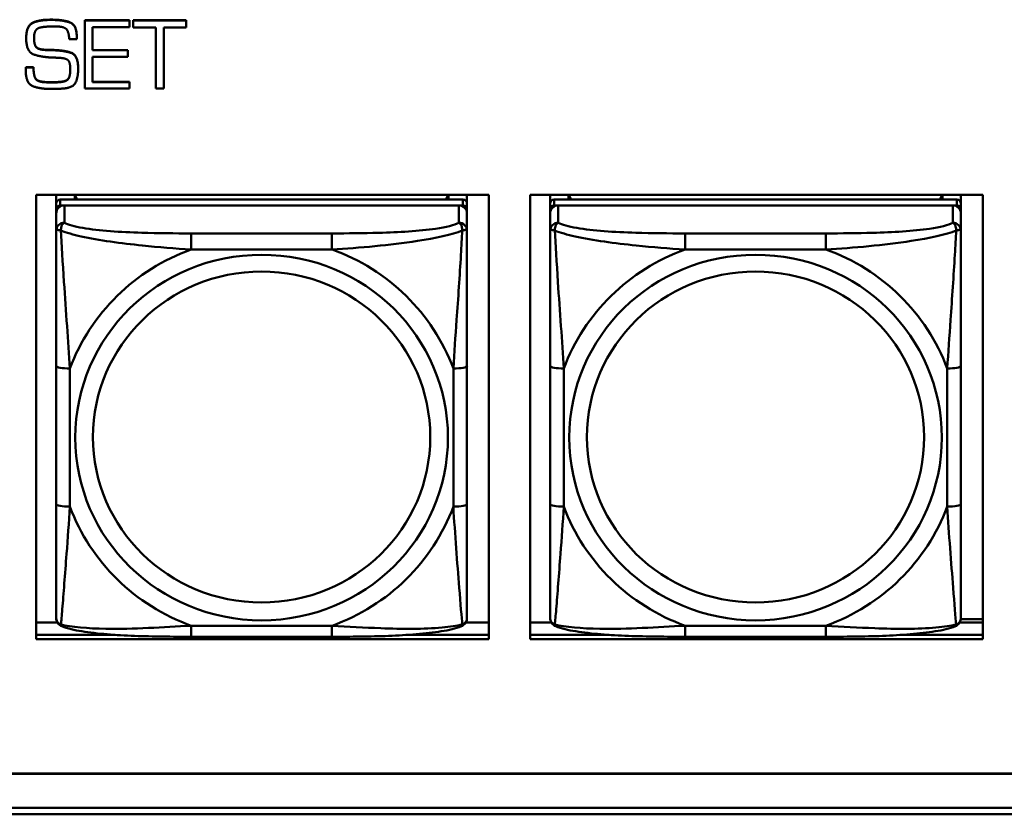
# Model space of a CAD drawing. Header units: inches. Extents: x 0.8 to 72.9, y -7.8 to 49.3.
# Tile 65 of 256: x 44.6 to 46, y 5.4 to 6.5. Entities that reach past the tile are written whole.
import ezdxf

# ---------------------------------------------------------------- set-up
doc = ezdxf.new("R2010")
doc.units = ezdxf.units.IN
doc.header["$MEASUREMENT"] = 0
doc.layers.add('Visible Edges(ROSSANSI)', color=7, linetype='Continuous', lineweight=50)
doc.layers.add('Visible Tangent Edges(ROSSANSI)', color=7, linetype='Continuous', lineweight=50)

msp = doc.modelspace()

# ---------------------------------------------------------------- linework, layer by layer
at = {"layer": 'Visible Edges(ROSSANSI)'}
for p, q in [((44.6018, 6.5491), (44.6044, 6.5491)), ((44.6044, 6.5487), (44.6018, 6.5487)), ((44.6047, 6.5393), (44.6101, 6.5393)), ((44.652, 6.5485), (44.652, 6.5481)), ((44.652, 6.5485), (44.7161, 6.5485)), ((44.652, 6.5481), (44.652, 6.4499)), ((44.7161, 6.5481), (44.652, 6.5481)), ((44.7161, 6.5485), (44.7161, 6.5481)), ((44.7161, 6.5383), (44.7161, 6.5481)), ((44.7215, 6.5485), (44.7215, 6.5481)), ((44.7215, 6.5485), (44.7977, 6.5485)), ((44.7215, 6.5481), (44.7215, 6.5376)), ((44.7977, 6.5481), (44.7215, 6.5481)), ((44.7977, 6.5485), (44.7977, 6.5481)), ((44.7977, 6.5376), (44.7977, 6.5481)), ((44.6629, 6.5383), (44.7161, 6.5383)), ((44.6629, 6.505), (44.6629, 6.5383)), ((44.7215, 6.5376), (44.7541, 6.5376)), ((44.7541, 6.5376), (44.7541, 6.4499)), ((44.7656, 6.5376), (44.7977, 6.5376)), ((44.7656, 6.4499), (44.7656, 6.5376)), ((44.5676, 6.5224), (44.5676, 6.5221)), ((44.6294, 6.5211), (44.6404, 6.5211)), ((44.6404, 6.523), (44.6404, 6.5226)), ((44.6404, 6.5211), (44.6404, 6.5226)), ((44.5936, 6.5059), (44.5936, 6.5056)), ((44.6064, 6.5055), (44.6064, 6.5051)), ((44.6629, 6.5054), (44.7139, 6.5054)), ((44.7139, 6.505), (44.6629, 6.505)), ((44.7139, 6.5054), (44.7139, 6.505)), ((44.7139, 6.4957), (44.7139, 6.505)), ((44.6629, 6.4957), (44.7139, 6.4957)), ((44.6629, 6.4593), (44.6629, 6.4957)), ((44.567, 6.4773), (44.567, 6.477)), ((44.5671, 6.4785), (44.5671, 6.4781)), ((44.5673, 6.4809), (44.5673, 6.4805)), ((44.5673, 6.4809), (44.5781, 6.4809)), ((44.5781, 6.4805), (44.5673, 6.4805)), ((44.5781, 6.4809), (44.5781, 6.4805)), ((44.6423, 6.479), (44.6423, 6.4786)), ((44.5995, 6.4593), (44.609, 6.4593)), ((44.609, 6.4589), (44.5995, 6.4589)), ((44.6629, 6.4597), (44.7161, 6.4597)), ((44.7161, 6.4593), (44.6629, 6.4593)), ((44.7161, 6.4597), (44.7161, 6.4593)), ((44.7161, 6.4499), (44.7161, 6.4593)), ((44.652, 6.4499), (44.7161, 6.4499)), ((44.7541, 6.4499), (44.7656, 6.4499)), ((44.5819, 5.6581), (44.5819, 6.2969)), ((44.5819, 6.2969), (45.2325, 6.2969)), ((44.6107, 6.2845), (44.6107, 6.2969)), ((44.6107, 6.2845), (44.6107, 6.2762)), ((45.1953, 6.2903), (44.6166, 6.2903)), ((44.6373, 6.2903), (44.6373, 6.2969)), ((44.641, 6.2903), (44.6377, 6.2969)), ((45.1742, 6.2969), (45.1709, 6.2903)), ((45.1747, 6.2969), (45.1747, 6.2903)), ((45.2012, 6.2969), (45.2012, 6.2845)), ((45.2012, 6.2762), (45.2012, 6.2845)), ((45.2325, 6.2969), (45.2325, 5.6581)), ((45.2919, 5.6581), (45.2919, 6.2969)), ((45.2919, 6.2969), (45.9425, 6.2969)), ((45.3207, 6.2845), (45.3207, 6.2969)), ((45.3207, 6.2845), (45.3207, 6.2762)), ((45.9053, 6.2903), (45.3266, 6.2903)), ((45.3473, 6.2903), (45.3473, 6.2969)), ((45.351, 6.2903), (45.3477, 6.2969)), ((45.8842, 6.2969), (45.8809, 6.2903)), ((45.8847, 6.2969), (45.8847, 6.2903)), ((45.9112, 6.2969), (45.9112, 6.2845)), ((45.9112, 6.2762), (45.9112, 6.2845)), ((45.9425, 6.2969), (45.9425, 5.6581)), ((44.6107, 6.2704), (44.6107, 6.2762)), ((44.6107, 6.2704), (44.6107, 6.2455)), ((44.6166, 6.282), (45.1953, 6.282)), ((45.1894, 6.282), (44.6225, 6.282)), ((45.2012, 6.2762), (45.2012, 6.2704)), ((45.2012, 6.2455), (45.2012, 6.2704)), ((45.3207, 6.2704), (45.3207, 6.2762)), ((45.3207, 6.2704), (45.3207, 6.2455)), ((45.3266, 6.282), (45.9053, 6.282)), ((45.8994, 6.282), (45.3325, 6.282)), ((45.9112, 6.2762), (45.9112, 6.2704)), ((45.9112, 6.2455), (45.9112, 6.2704)), ((44.6107, 6.0511), (44.6107, 5.8524)), ((45.2012, 5.8524), (45.2012, 6.0511)), ((45.3207, 6.0511), (45.3207, 5.8524)), ((45.9112, 5.8524), (45.9112, 6.0511)), ((44.5819, 5.6819), (44.6126, 5.6819)), ((45.1993, 5.6819), (45.2325, 5.6819)), ((45.2919, 5.6819), (45.3226, 5.6819)), ((45.9093, 5.6819), (45.9425, 5.6819)), ((45.9111, 5.6867), (45.9425, 5.6867)), ((44.5819, 5.6642), (44.6954, 5.6642)), ((44.6954, 5.6642), (44.5819, 5.6642)), ((45.0071, 5.6615), (44.8048, 5.6615)), ((45.1165, 5.6642), (45.2325, 5.6642)), ((45.2325, 5.6642), (45.1165, 5.6642)), ((45.2919, 5.6642), (45.4054, 5.6642)), ((45.4054, 5.6642), (45.2919, 5.6642)), ((45.7171, 5.6615), (45.5148, 5.6615)), ((45.8265, 5.6642), (45.9425, 5.6642)), ((45.9425, 5.6642), (45.8265, 5.6642)), ((45.2325, 5.6581), (44.5819, 5.6581)), ((45.9425, 5.6581), (45.2919, 5.6581)), ((35.8146, 5.4648), (53.1898, 5.4648)), ((53.1898, 5.4644), (35.8146, 5.4644)), ((35.8647, 5.4153), (53.2398, 5.4153)), ((53.2398, 5.4061), (35.8647, 5.4061))]:
    msp.add_line(p, q, dxfattribs=at)
for centre, major_axis, start_param, end_param in [((44.6166, 6.2845), (-0.00591, 0), 4.712389, 6.283185), ((45.1953, 6.2845), (0.00591, 0), 0, 1.570796), ((45.3266, 6.2845), (-0.00591, 0), 4.712389, 6.283185), ((45.9053, 6.2845), (0.00591, 0), 0, 1.570796), ((44.6225, 6.2704), (-0.0118, 0), 4.712389, 6.283185), ((44.6166, 6.2762), (-0.00591, 0), 4.712389, 6.283185), ((45.1894, 6.2704), (0.0118, 0), 0, 1.570796), ((45.1953, 6.2762), (0.00591, 0), 0, 1.570796), ((45.3325, 6.2704), (-0.0118, 0), 4.712389, 6.283185), ((45.3266, 6.2762), (-0.00591, 0), 4.712389, 6.283185), ((45.8994, 6.2704), (0.0118, 0), 0, 1.570796), ((45.9053, 6.2762), (0.00591, 0), 0, 1.570796)]:
    msp.add_ellipse(centre, major_axis=major_axis, ratio=0.981793, start_param=start_param, end_param=end_param, dxfattribs=at)
for points in [[(44.5676, 6.5224), (44.5676, 6.5402), (44.5861, 6.5491), (44.6018, 6.5491)], [(44.6018, 6.5487), (44.5861, 6.5487), (44.5676, 6.5399), (44.5676, 6.5221)], [(44.584, 6.5363), (44.586, 6.5375), (44.592, 6.5386), (44.5951, 6.5389)], [(44.5951, 6.5389), (44.5979, 6.5391), (44.6028, 6.5393), (44.6047, 6.5393)], [(44.6044, 6.5491), (44.62, 6.5491), (44.6404, 6.5419), (44.6404, 6.523)], [(44.6404, 6.5226), (44.6404, 6.5415), (44.62, 6.5487), (44.6044, 6.5487)], [(44.6101, 6.5393), (44.6216, 6.5393), (44.6288, 6.532), (44.6294, 6.5211)], [(44.5788, 6.5226), (44.5788, 6.5237), (44.5789, 6.526), (44.5791, 6.5272)], [(44.5791, 6.5272), (44.5794, 6.5298), (44.5817, 6.5348), (44.584, 6.5363)], [(44.5676, 6.5221), (44.5676, 6.5024), (44.5907, 6.4951), (44.6064, 6.4945)], [(44.5936, 6.5056), (44.584, 6.5061), (44.5788, 6.5145), (44.5788, 6.5226)], [(44.5936, 6.5059), (44.5969, 6.5056), (44.6032, 6.5055), (44.6064, 6.5055)], [(44.6064, 6.5051), (44.6032, 6.5051), (44.5969, 6.5052), (44.5936, 6.5056)], [(44.6064, 6.5055), (44.6212, 6.5052), (44.6423, 6.4983), (44.6423, 6.479)], [(44.6423, 6.4786), (44.6423, 6.4979), (44.6212, 6.5048), (44.6064, 6.5051)], [(44.6064, 6.4945), (44.6086, 6.4945), (44.6131, 6.4943), (44.6154, 6.4942)], [(44.6154, 6.4942), (44.6251, 6.4937), (44.6309, 6.4873), (44.6309, 6.4775)], [(44.567, 6.4773), (44.567, 6.4779), (44.5671, 6.4785)], [(44.5671, 6.4781), (44.567, 6.4775), (44.567, 6.4764), (44.567, 6.4758)], [(44.567, 6.4761), (44.567, 6.4766), (44.567, 6.477)], [(44.567, 6.4758), (44.567, 6.4573), (44.5874, 6.4494), (44.6029, 6.4494)], [(44.5671, 6.4785), (44.5671, 6.4791), (44.5673, 6.4803), (44.5673, 6.4809)], [(44.5673, 6.4805), (44.5673, 6.4799), (44.5671, 6.4788), (44.5671, 6.4781)], [(44.5781, 6.4809), (44.5781, 6.4675), (44.5857, 6.4593), (44.5995, 6.4593)], [(44.5995, 6.4589), (44.5857, 6.4589), (44.5781, 6.4671), (44.5781, 6.4805)], [(44.6309, 6.4775), (44.6309, 6.4649), (44.6214, 6.4589), (44.609, 6.4589)], [(44.6219, 6.4501), (44.6356, 6.4514), (44.6423, 6.4674), (44.6423, 6.4786)], [(44.6029, 6.4494), (44.6054, 6.4494), (44.6101, 6.4494), (44.6125, 6.4496)], [(44.6125, 6.4496), (44.6147, 6.4497), (44.6196, 6.4499), (44.6219, 6.4501)]]:
    msp.add_open_spline(points, degree=2, dxfattribs=at)
for points, degree, knots in [([(44.5788, 6.5228), (44.5788, 6.5149), (44.584, 6.5065), (44.5936, 6.5059)], 2, [0.01331, 0.01331, 0.01331, 1, 2, 2, 2]), ([(44.609, 6.4593), (44.6214, 6.4593), (44.6309, 6.4653), (44.6309, 6.4776)], 2, [0, 0, 0, 1, 1.992417, 1.992417, 1.992417]), ([(44.6107, 6.2455), (44.6107, 6.2364), (44.6107, 6.2212), (44.6107, 6.204), (44.6107, 6.1776), (44.6107, 6.1473), (44.6107, 6.1179), (44.6107, 6.0955), (44.6107, 6.0731), (44.6107, 6.0511)], 3, [-0.7968224, -0.7968224, -0.7968224, -0.7968224, -0.6514613, -0.6514613, -0.6514613, -0.427691, -0.427691, -0.427691, -0.2569517, -0.2569517, -0.2569517, -0.2569517]), ([(45.2012, 6.0511), (45.2012, 6.0743), (45.2012, 6.098), (45.2012, 6.1217), (45.2012, 6.1528), (45.2012, 6.1851), (45.2012, 6.2119), (45.2012, 6.2258), (45.2012, 6.2378), (45.2012, 6.2455)], 3, [0.2569537, 0.2569537, 0.2569537, 0.2569537, 0.4371919, 0.4371919, 0.4371919, 0.6739428, 0.6739428, 0.6739428, 0.7963818, 0.7963818, 0.7963818, 0.7963818]), ([(45.3207, 6.2455), (45.3207, 6.2364), (45.3207, 6.2212), (45.3207, 6.204), (45.3207, 6.1776), (45.3207, 6.1473), (45.3207, 6.1179), (45.3207, 6.0955), (45.3207, 6.0731), (45.3207, 6.0511)], 3, [-0.7968224, -0.7968224, -0.7968224, -0.7968224, -0.6514613, -0.6514613, -0.6514613, -0.427691, -0.427691, -0.427691, -0.2569517, -0.2569517, -0.2569517, -0.2569517]), ([(45.9112, 6.0511), (45.9112, 6.0743), (45.9112, 6.098), (45.9112, 6.1217), (45.9112, 6.1528), (45.9112, 6.1851), (45.9112, 6.2119), (45.9112, 6.2258), (45.9112, 6.2378), (45.9112, 6.2455)], 3, [0.2569537, 0.2569537, 0.2569537, 0.2569537, 0.4371919, 0.4371919, 0.4371919, 0.6739428, 0.6739428, 0.6739428, 0.7963818, 0.7963818, 0.7963818, 0.7963818]), ([(44.6107, 5.8524), (44.6107, 5.8292), (44.6107, 5.8058), (44.6107, 5.7836), (44.6107, 5.7545), (44.6107, 5.7262), (44.6107, 5.7073), (44.6107, 5.6976), (44.6107, 5.6907), (44.6107, 5.6889)], 3, [0.2569537, 0.2569537, 0.2569537, 0.2569537, 0.4371919, 0.4371919, 0.4371919, 0.6739428, 0.6739428, 0.6739428, 0.7963818, 0.7963818, 0.7963818, 0.7963818]), ([(45.2012, 5.6889), (45.2012, 5.6911), (45.2012, 5.7003), (45.2012, 5.7131), (45.2012, 5.7326), (45.2012, 5.7595), (45.2012, 5.7872), (45.2012, 5.8084), (45.2012, 5.8304), (45.2012, 5.8524)], 3, [-0.7968224, -0.7968224, -0.7968224, -0.7968224, -0.6514613, -0.6514613, -0.6514613, -0.427691, -0.427691, -0.427691, -0.2569517, -0.2569517, -0.2569517, -0.2569517]), ([(45.3207, 5.8524), (45.3207, 5.8292), (45.3207, 5.8058), (45.3207, 5.7836), (45.3207, 5.7545), (45.3207, 5.7262), (45.3207, 5.7073), (45.3207, 5.6976), (45.3207, 5.6907), (45.3207, 5.6889)], 3, [0.2569537, 0.2569537, 0.2569537, 0.2569537, 0.4371919, 0.4371919, 0.4371919, 0.6739428, 0.6739428, 0.6739428, 0.7963818, 0.7963818, 0.7963818, 0.7963818]), ([(45.9112, 5.6889), (45.9112, 5.6911), (45.9112, 5.7003), (45.9112, 5.7131), (45.9112, 5.7326), (45.9112, 5.7595), (45.9112, 5.7872), (45.9112, 5.8084), (45.9112, 5.8304), (45.9112, 5.8524)], 3, [-0.7968224, -0.7968224, -0.7968224, -0.7968224, -0.6514613, -0.6514613, -0.6514613, -0.427691, -0.427691, -0.427691, -0.2569517, -0.2569517, -0.2569517, -0.2569517]), ([(44.6187, 5.6766), (44.6177, 5.6771), (44.6166, 5.6777), (44.6146, 5.6792), (44.6137, 5.6802), (44.6124, 5.6821), (44.6119, 5.6831), (44.6112, 5.685), (44.611, 5.6859), (44.6107, 5.6875), (44.6107, 5.6883), (44.6107, 5.6889)], 3, [0.02510739, 0.02510739, 0.02510739, 0.02510739, 0.03073999, 0.03073999, 0.03637259, 0.03637259, 0.0420052, 0.0420052, 0.0476378, 0.0476378, 0.0532704, 0.0532704, 0.0532704, 0.0532704]), ([(44.8048, 5.6615), (44.7913, 5.6615), (44.7776, 5.6616), (44.7503, 5.6619), (44.7367, 5.6622), (44.7099, 5.6633), (44.6966, 5.664), (44.6709, 5.6661), (44.6587, 5.6675), (44.6366, 5.6711), (44.6272, 5.6731), (44.6187, 5.6766)], 3, [0.2569517, 0.2569517, 0.2569517, 0.2569517, 0.3597049, 0.3597049, 0.4624581, 0.4624581, 0.5652112, 0.5652112, 0.6679644, 0.6679644, 0.7707176, 0.7707176, 0.7707176, 0.7707176]), ([(45.1932, 5.6766), (45.1848, 5.6731), (45.1753, 5.6711), (45.1532, 5.6675), (45.141, 5.6662), (45.1153, 5.664), (45.102, 5.6633), (45.0752, 5.6622), (45.0616, 5.6619), (45.0343, 5.6616), (45.0206, 5.6615), (45.0071, 5.6615)], 3, [-0.7703505, -0.7703505, -0.7703505, -0.7703505, -0.6676711, -0.6676711, -0.5649918, -0.5649918, -0.4623124, -0.4623124, -0.3596331, -0.3596331, -0.2569537, -0.2569537, -0.2569537, -0.2569537]), ([(45.1932, 5.6766), (45.1943, 5.6771), (45.1953, 5.6777), (45.1973, 5.6792), (45.1982, 5.6802), (45.1995, 5.6821), (45.2, 5.6831), (45.2007, 5.685), (45.2009, 5.6859), (45.2012, 5.6875), (45.2012, 5.6883), (45.2012, 5.6889)], 3, [0.02510739, 0.02510739, 0.02510739, 0.02510739, 0.03073999, 0.03073999, 0.03637259, 0.03637259, 0.0420052, 0.0420052, 0.0476378, 0.0476378, 0.0532704, 0.0532704, 0.0532704, 0.0532704]), ([(45.3287, 5.6766), (45.3277, 5.6771), (45.3266, 5.6777), (45.3246, 5.6792), (45.3237, 5.6802), (45.3224, 5.6821), (45.3219, 5.6831), (45.3212, 5.685), (45.321, 5.6859), (45.3207, 5.6875), (45.3207, 5.6883), (45.3207, 5.6889)], 3, [0.02510739, 0.02510739, 0.02510739, 0.02510739, 0.03073999, 0.03073999, 0.03637259, 0.03637259, 0.0420052, 0.0420052, 0.0476378, 0.0476378, 0.0532704, 0.0532704, 0.0532704, 0.0532704]), ([(45.5148, 5.6615), (45.5013, 5.6615), (45.4876, 5.6616), (45.4603, 5.6619), (45.4467, 5.6622), (45.4199, 5.6633), (45.4066, 5.664), (45.3809, 5.6661), (45.3687, 5.6675), (45.3466, 5.6711), (45.3372, 5.6731), (45.3287, 5.6766)], 3, [0.2569517, 0.2569517, 0.2569517, 0.2569517, 0.3597049, 0.3597049, 0.4624581, 0.4624581, 0.5652112, 0.5652112, 0.6679644, 0.6679644, 0.7707176, 0.7707176, 0.7707176, 0.7707176]), ([(45.9032, 5.6766), (45.8948, 5.6731), (45.8853, 5.6711), (45.8632, 5.6675), (45.851, 5.6662), (45.8253, 5.664), (45.812, 5.6633), (45.7852, 5.6622), (45.7716, 5.6619), (45.7443, 5.6616), (45.7306, 5.6615), (45.7171, 5.6615)], 3, [-0.7703505, -0.7703505, -0.7703505, -0.7703505, -0.6676711, -0.6676711, -0.5649918, -0.5649918, -0.4623124, -0.4623124, -0.3596331, -0.3596331, -0.2569537, -0.2569537, -0.2569537, -0.2569537]), ([(45.9032, 5.6766), (45.9043, 5.6771), (45.9053, 5.6777), (45.9073, 5.6792), (45.9082, 5.6802), (45.9095, 5.6821), (45.91, 5.6831), (45.9107, 5.685), (45.9109, 5.6859), (45.9112, 5.6875), (45.9112, 5.6883), (45.9112, 5.6889)], 3, [0.02510739, 0.02510739, 0.02510739, 0.02510739, 0.03073999, 0.03073999, 0.03637259, 0.03637259, 0.0420052, 0.0420052, 0.0476378, 0.0476378, 0.0532704, 0.0532704, 0.0532704, 0.0532704])]:
    msp.add_open_spline(points, degree=degree, knots=knots, dxfattribs=at)
at = {"layer": 'Visible Tangent Edges(ROSSANSI)'}
for p, q in [((44.6018, 6.5491), (44.6018, 6.5487)), ((44.6044, 6.5491), (44.6044, 6.5487)), ((44.5995, 6.4593), (44.5995, 6.4589)), ((44.609, 6.4593), (44.609, 6.4589)), ((44.6166, 6.282), (44.6166, 6.2903)), ((45.1953, 6.2903), (45.1953, 6.282)), ((45.3266, 6.282), (45.3266, 6.2903)), ((45.9053, 6.2903), (45.9053, 6.282)), ((44.6225, 6.2571), (44.6225, 6.282)), ((45.1894, 6.282), (45.1894, 6.2571)), ((45.3325, 6.2571), (45.3325, 6.282)), ((45.8994, 6.282), (45.8994, 6.2571)), ((44.8048, 6.2417), (44.8048, 6.2186)), ((45.0071, 6.2417), (44.8048, 6.2417)), ((45.0071, 6.2417), (45.0071, 6.2186)), ((45.5148, 6.2417), (45.5148, 6.2186)), ((45.7171, 6.2417), (45.5148, 6.2417)), ((45.7171, 6.2417), (45.7171, 6.2186)), ((44.8048, 6.2186), (45.0071, 6.2186)), ((45.5148, 6.2186), (45.7171, 6.2186)), ((44.6304, 5.8487), (44.6304, 6.0473)), ((45.1816, 6.0473), (45.1816, 5.8487)), ((45.3404, 5.8487), (45.3404, 6.0473)), ((45.8916, 6.0473), (45.8916, 5.8487)), ((45.0071, 5.6774), (44.8048, 5.6774)), ((44.8048, 5.6615), (44.8048, 5.6774)), ((45.0071, 5.6615), (45.0071, 5.6774)), ((45.7171, 5.6774), (45.5148, 5.6774)), ((45.5148, 5.6615), (45.5148, 5.6774)), ((45.7171, 5.6615), (45.7171, 5.6774))]:
    msp.add_line(p, q, dxfattribs=at)
for centre, major_axis, ratio, start_param, end_param in [((44.6225, 6.2455), (-0.0118, 0), 0.981793, 4.712389, 6.283185), ((45.1894, 6.2455), (0.0118, 0), 0.981793, 0, 1.570796), ((45.3325, 6.2455), (-0.0118, 0), 0.981793, 4.712389, 6.283185), ((45.8994, 6.2455), (0.0118, 0), 0.981793, 0, 1.570796), ((44.906, 5.948), (-0.2936, 0), 0.981793, 5.064156, 5.931419), ((44.906, 5.948), (0.2936, 0), 0.981793, 0.351767, 1.21903), ((45.616, 5.948), (-0.2936, 0), 0.981793, 5.064156, 5.931419), ((45.616, 5.948), (0.2936, 0), 0.981793, 0.351767, 1.21903), ((44.6304, 6.0511), (-0.0197, 0), 0.189952, 0, 1.570796), ((45.1816, 6.0511), (0.0197, 0), 0.189952, 4.712389, 6.283185), ((45.3404, 6.0511), (-0.0197, 0), 0.189952, 0, 1.570796), ((45.8916, 6.0511), (0.0197, 0), 0.189952, 4.712389, 6.283185), ((44.6304, 5.8524), (-0.0197, 0), 0.189952, 0, 1.570796), ((44.906, 5.948), (-0.2936, 0), 0.981793, 0.351767, 1.21903), ((44.906, 5.948), (0.2936, 0), 0.981793, 5.064156, 5.931419), ((45.1816, 5.8524), (0.0197, 0), 0.189952, 4.712389, 6.283185), ((45.3404, 5.8524), (-0.0197, 0), 0.189952, 0, 1.570796), ((45.616, 5.948), (-0.2936, 0), 0.981793, 0.351767, 1.21903), ((45.616, 5.948), (0.2936, 0), 0.981793, 5.064156, 5.931419), ((45.8916, 5.8524), (0.0197, 0), 0.189952, 4.712389, 6.283185)]:
    msp.add_ellipse(centre, major_axis=major_axis, ratio=ratio, start_param=start_param, end_param=end_param, dxfattribs=at)
for centre, major_axis in [((44.906, 5.948), (-0.2678, 0)), ((45.616, 5.948), (-0.2678, 0)), ((44.906, 5.9488), (-0.2424, 0)), ((45.616, 5.9488), (-0.2424, 0))]:
    msp.add_ellipse(centre, major_axis=major_axis, ratio=0.981793, dxfattribs=at)
for points, knots in [([(44.6175, 6.2456), (44.6175, 6.2467), (44.6176, 6.2477), (44.6178, 6.2498), (44.618, 6.2507), (44.6184, 6.2522), (44.6186, 6.2527), (44.619, 6.2534), (44.6191, 6.2536), (44.6194, 6.2542), (44.6196, 6.2545), (44.6202, 6.2553), (44.6206, 6.2557), (44.6215, 6.2565), (44.622, 6.2568), (44.6225, 6.2571)], [-0.00023197, -0.00023197, -0.00023197, -0.00023197, 0.00913095, 0.00913095, 0.01983142, 0.01983142, 0.02651922, 0.02651922, 0.02986312, 0.02986312, 0.03521335, 0.03521335, 0.04377373, 0.04377373, 0.0532704, 0.0532704, 0.0532704, 0.0532704]), ([(44.8048, 6.2417), (44.7812, 6.2417), (44.7572, 6.2418), (44.7338, 6.2426), (44.7031, 6.2435), (44.6722, 6.2455), (44.649, 6.2495), (44.637, 6.2516), (44.6274, 6.2542), (44.6225, 6.2571)], [0.2569537, 0.2569537, 0.2569537, 0.2569537, 0.4371919, 0.4371919, 0.4371919, 0.6739428, 0.6739428, 0.6739428, 0.7963818, 0.7963818, 0.7963818, 0.7963818]), ([(45.1894, 6.2571), (45.1837, 6.2536), (45.1712, 6.2506), (45.156, 6.2484), (45.1326, 6.245), (45.1034, 6.2433), (45.0744, 6.2425), (45.0522, 6.2418), (45.0295, 6.2417), (45.0071, 6.2417)], [-0.7968224, -0.7968224, -0.7968224, -0.7968224, -0.6514613, -0.6514613, -0.6514613, -0.427691, -0.427691, -0.427691, -0.2569517, -0.2569517, -0.2569517, -0.2569517]), ([(45.1894, 6.2571), (45.19, 6.2568), (45.1905, 6.2565), (45.1913, 6.2557), (45.1917, 6.2553), (45.1923, 6.2545), (45.1925, 6.2542), (45.1928, 6.2536), (45.193, 6.2534), (45.1933, 6.2527), (45.1935, 6.2522), (45.1939, 6.2507), (45.1941, 6.2498), (45.1944, 6.2477), (45.1944, 6.2467), (45.1944, 6.2456)], [-0.0532704, -0.0532704, -0.0532704, -0.0532704, -0.04377373, -0.04377373, -0.03521335, -0.03521335, -0.02986312, -0.02986312, -0.02651922, -0.02651922, -0.01983142, -0.01983142, -0.00913095, -0.00913095, 0.00023197, 0.00023197, 0.00023197, 0.00023197]), ([(45.3275, 6.2456), (45.3275, 6.2467), (45.3276, 6.2477), (45.3278, 6.2498), (45.328, 6.2507), (45.3284, 6.2522), (45.3286, 6.2527), (45.329, 6.2534), (45.3291, 6.2536), (45.3294, 6.2542), (45.3296, 6.2545), (45.3302, 6.2553), (45.3306, 6.2557), (45.3315, 6.2565), (45.332, 6.2568), (45.3325, 6.2571)], [-0.00023197, -0.00023197, -0.00023197, -0.00023197, 0.00913095, 0.00913095, 0.01983142, 0.01983142, 0.02651922, 0.02651922, 0.02986312, 0.02986312, 0.03521335, 0.03521335, 0.04377373, 0.04377373, 0.0532704, 0.0532704, 0.0532704, 0.0532704]), ([(45.5148, 6.2417), (45.4912, 6.2417), (45.4672, 6.2418), (45.4438, 6.2426), (45.4131, 6.2435), (45.3822, 6.2455), (45.359, 6.2495), (45.347, 6.2516), (45.3374, 6.2542), (45.3325, 6.2571)], [0.2569537, 0.2569537, 0.2569537, 0.2569537, 0.4371919, 0.4371919, 0.4371919, 0.6739428, 0.6739428, 0.6739428, 0.7963818, 0.7963818, 0.7963818, 0.7963818]), ([(45.8994, 6.2571), (45.8937, 6.2536), (45.8812, 6.2506), (45.866, 6.2484), (45.8426, 6.245), (45.8134, 6.2433), (45.7844, 6.2425), (45.7622, 6.2418), (45.7395, 6.2417), (45.7171, 6.2417)], [-0.7968224, -0.7968224, -0.7968224, -0.7968224, -0.6514613, -0.6514613, -0.6514613, -0.427691, -0.427691, -0.427691, -0.2569517, -0.2569517, -0.2569517, -0.2569517]), ([(45.8994, 6.2571), (45.9, 6.2568), (45.9005, 6.2565), (45.9013, 6.2557), (45.9017, 6.2553), (45.9023, 6.2545), (45.9025, 6.2542), (45.9028, 6.2536), (45.903, 6.2534), (45.9033, 6.2527), (45.9035, 6.2522), (45.9039, 6.2507), (45.9041, 6.2498), (45.9044, 6.2477), (45.9044, 6.2467), (45.9044, 6.2456)], [-0.0532704, -0.0532704, -0.0532704, -0.0532704, -0.04377373, -0.04377373, -0.03521335, -0.03521335, -0.02986312, -0.02986312, -0.02651922, -0.02651922, -0.01983142, -0.01983142, -0.00913095, -0.00913095, 0.00023197, 0.00023197, 0.00023197, 0.00023197]), ([(44.6107, 6.2455), (44.6107, 6.2458), (44.6108, 6.246), (44.611, 6.2463), (44.6112, 6.2465), (44.6116, 6.2466), (44.6117, 6.2467), (44.6121, 6.2467), (44.6122, 6.2467), (44.6126, 6.2467), (44.6129, 6.2467), (44.6138, 6.2466), (44.6145, 6.2465), (44.6159, 6.2461), (44.6167, 6.2459), (44.6175, 6.2456)], [-0.0532704, -0.0532704, -0.0532704, -0.0532704, -0.04377373, -0.04377373, -0.03521335, -0.03521335, -0.02986312, -0.02986312, -0.02651922, -0.02651922, -0.01983142, -0.01983142, -0.00913095, -0.00913095, 0.00023197, 0.00023197, 0.00023197, 0.00023197]), ([(44.6175, 6.2456), (44.6252, 6.2427), (44.6352, 6.2398), (44.6722, 6.2316), (44.704, 6.2274), (44.7582, 6.2218), (44.7814, 6.2199), (44.8048, 6.2186)], [-0.7478145, -0.7478145, -0.7478145, -0.7478145, -0.6493253, -0.6493253, -0.427691, -0.427691, -0.2569537, -0.2569537, -0.2569537, -0.2569537]), ([(44.6304, 6.0473), (44.628, 6.087), (44.6247, 6.1292), (44.6201, 6.1992), (44.6185, 6.2266), (44.6175, 6.2456)], [0.2569517, 0.2569517, 0.2569517, 0.2569517, 0.5559983, 0.5559983, 0.7482818, 0.7482818, 0.7482818, 0.7482818]), ([(45.0071, 6.2186), (45.0476, 6.2209), (45.09, 6.2247), (45.1556, 6.2348), (45.18, 6.2398), (45.1944, 6.2456)], [0.2569517, 0.2569517, 0.2569517, 0.2569517, 0.5559983, 0.5559983, 0.7482818, 0.7482818, 0.7482818, 0.7482818]), ([(45.1944, 6.2456), (45.1939, 6.2356), (45.1932, 6.2236), (45.1908, 6.1815), (45.1885, 6.1483), (45.1846, 6.0933), (45.183, 6.0702), (45.1816, 6.0473)], [-0.7478145, -0.7478145, -0.7478145, -0.7478145, -0.6493253, -0.6493253, -0.427691, -0.427691, -0.2569537, -0.2569537, -0.2569537, -0.2569537]), ([(45.1944, 6.2456), (45.1952, 6.2459), (45.196, 6.2461), (45.1974, 6.2465), (45.1981, 6.2466), (45.199, 6.2467), (45.1993, 6.2467), (45.1997, 6.2467), (45.1999, 6.2467), (45.2002, 6.2467), (45.2004, 6.2466), (45.2007, 6.2465), (45.2009, 6.2463), (45.2012, 6.246), (45.2012, 6.2458), (45.2012, 6.2455)], [-0.00023197, -0.00023197, -0.00023197, -0.00023197, 0.00913095, 0.00913095, 0.01983142, 0.01983142, 0.02651922, 0.02651922, 0.02986312, 0.02986312, 0.03521335, 0.03521335, 0.04377373, 0.04377373, 0.0532704, 0.0532704, 0.0532704, 0.0532704]), ([(45.3207, 6.2455), (45.3207, 6.2458), (45.3208, 6.246), (45.321, 6.2463), (45.3212, 6.2465), (45.3216, 6.2466), (45.3217, 6.2467), (45.3221, 6.2467), (45.3222, 6.2467), (45.3226, 6.2467), (45.3229, 6.2467), (45.3238, 6.2466), (45.3245, 6.2465), (45.3259, 6.2461), (45.3267, 6.2459), (45.3275, 6.2456)], [-0.0532704, -0.0532704, -0.0532704, -0.0532704, -0.04377373, -0.04377373, -0.03521335, -0.03521335, -0.02986312, -0.02986312, -0.02651922, -0.02651922, -0.01983142, -0.01983142, -0.00913095, -0.00913095, 0.00023197, 0.00023197, 0.00023197, 0.00023197]), ([(45.3275, 6.2456), (45.3352, 6.2427), (45.3452, 6.2398), (45.3822, 6.2316), (45.414, 6.2274), (45.4682, 6.2218), (45.4914, 6.2199), (45.5148, 6.2186)], [-0.7478145, -0.7478145, -0.7478145, -0.7478145, -0.6493253, -0.6493253, -0.427691, -0.427691, -0.2569537, -0.2569537, -0.2569537, -0.2569537]), ([(45.3404, 6.0473), (45.338, 6.087), (45.3347, 6.1292), (45.3301, 6.1992), (45.3285, 6.2266), (45.3275, 6.2456)], [0.2569517, 0.2569517, 0.2569517, 0.2569517, 0.5559983, 0.5559983, 0.7482818, 0.7482818, 0.7482818, 0.7482818]), ([(45.7171, 6.2186), (45.7576, 6.2209), (45.8, 6.2247), (45.8656, 6.2348), (45.89, 6.2398), (45.9044, 6.2456)], [0.2569517, 0.2569517, 0.2569517, 0.2569517, 0.5559983, 0.5559983, 0.7482818, 0.7482818, 0.7482818, 0.7482818]), ([(45.9044, 6.2456), (45.9039, 6.2356), (45.9032, 6.2236), (45.9008, 6.1815), (45.8985, 6.1483), (45.8946, 6.0933), (45.893, 6.0702), (45.8916, 6.0473)], [-0.7478145, -0.7478145, -0.7478145, -0.7478145, -0.6493253, -0.6493253, -0.427691, -0.427691, -0.2569537, -0.2569537, -0.2569537, -0.2569537]), ([(45.9044, 6.2456), (45.9052, 6.2459), (45.906, 6.2461), (45.9074, 6.2465), (45.9081, 6.2466), (45.909, 6.2467), (45.9093, 6.2467), (45.9097, 6.2467), (45.9099, 6.2467), (45.9102, 6.2467), (45.9104, 6.2466), (45.9107, 6.2465), (45.9109, 6.2463), (45.9112, 6.246), (45.9112, 6.2458), (45.9112, 6.2455)], [-0.00023197, -0.00023197, -0.00023197, -0.00023197, 0.00913095, 0.00913095, 0.01983142, 0.01983142, 0.02651922, 0.02651922, 0.02986312, 0.02986312, 0.03521335, 0.03521335, 0.04377373, 0.04377373, 0.0532704, 0.0532704, 0.0532704, 0.0532704]), ([(44.6175, 5.6793), (44.618, 5.6843), (44.6187, 5.6919), (44.6212, 5.7225), (44.6234, 5.7516), (44.6273, 5.8031), (44.629, 5.8257), (44.6304, 5.8487)], [-0.7478145, -0.7478145, -0.7478145, -0.7478145, -0.6493253, -0.6493253, -0.427691, -0.427691, -0.2569537, -0.2569537, -0.2569537, -0.2569537]), ([(45.1816, 5.8487), (45.1839, 5.8089), (45.1872, 5.7679), (45.1919, 5.709), (45.1935, 5.6885), (45.1944, 5.6793)], [0.2569517, 0.2569517, 0.2569517, 0.2569517, 0.5559983, 0.5559983, 0.7482818, 0.7482818, 0.7482818, 0.7482818]), ([(45.3275, 5.6793), (45.328, 5.6843), (45.3287, 5.6919), (45.3312, 5.7225), (45.3334, 5.7516), (45.3373, 5.8031), (45.339, 5.8257), (45.3404, 5.8487)], [-0.7478145, -0.7478145, -0.7478145, -0.7478145, -0.6493253, -0.6493253, -0.427691, -0.427691, -0.2569537, -0.2569537, -0.2569537, -0.2569537]), ([(45.8916, 5.8487), (45.8939, 5.8089), (45.8972, 5.7679), (45.9019, 5.709), (45.9035, 5.6885), (45.9044, 5.6793)], [0.2569517, 0.2569517, 0.2569517, 0.2569517, 0.5559983, 0.5559983, 0.7482818, 0.7482818, 0.7482818, 0.7482818]), ([(44.6175, 5.6793), (44.6167, 5.6795), (44.6159, 5.6799), (44.6145, 5.6807), (44.6138, 5.6812), (44.6129, 5.6822), (44.6126, 5.6826), (44.6122, 5.6832), (44.6121, 5.6834), (44.6117, 5.684), (44.6116, 5.6843), (44.6112, 5.6853), (44.611, 5.686), (44.6108, 5.6874), (44.6107, 5.6881), (44.6107, 5.6889)], [-0.00023197, -0.00023197, -0.00023197, -0.00023197, 0.00913095, 0.00913095, 0.01983142, 0.01983142, 0.02651922, 0.02651922, 0.02986312, 0.02986312, 0.03521335, 0.03521335, 0.04377373, 0.04377373, 0.0532704, 0.0532704, 0.0532704, 0.0532704]), ([(44.6187, 5.6766), (44.6186, 5.6767), (44.6184, 5.6768), (44.618, 5.6771), (44.6178, 5.6774), (44.6176, 5.6783), (44.6175, 5.6787), (44.6175, 5.6793)], [-0.02510739, -0.02510739, -0.02510739, -0.02510739, -0.01983142, -0.01983142, -0.00913095, -0.00913095, 0.00023197, 0.00023197, 0.00023197, 0.00023197]), ([(44.8048, 5.6774), (44.7643, 5.6751), (44.722, 5.6724), (44.6563, 5.6734), (44.6319, 5.6753), (44.6175, 5.6793)], [0.2569517, 0.2569517, 0.2569517, 0.2569517, 0.5559983, 0.5559983, 0.7482818, 0.7482818, 0.7482818, 0.7482818]), ([(45.1944, 5.6793), (45.1867, 5.6773), (45.1767, 5.6757), (45.1397, 5.6724), (45.108, 5.6726), (45.0537, 5.6746), (45.0305, 5.676), (45.0071, 5.6774)], [-0.7478145, -0.7478145, -0.7478145, -0.7478145, -0.6493253, -0.6493253, -0.427691, -0.427691, -0.2569537, -0.2569537, -0.2569537, -0.2569537]), ([(45.1944, 5.6793), (45.1944, 5.6787), (45.1944, 5.6783), (45.1941, 5.6774), (45.1939, 5.6771), (45.1935, 5.6768), (45.1934, 5.6767), (45.1932, 5.6766)], [-0.00023197, -0.00023197, -0.00023197, -0.00023197, 0.00913095, 0.00913095, 0.01983142, 0.01983142, 0.02510739, 0.02510739, 0.02510739, 0.02510739]), ([(45.2012, 5.6889), (45.2012, 5.6881), (45.2012, 5.6874), (45.2009, 5.686), (45.2007, 5.6853), (45.2004, 5.6843), (45.2002, 5.684), (45.1999, 5.6834), (45.1997, 5.6832), (45.1993, 5.6826), (45.199, 5.6822), (45.1981, 5.6812), (45.1974, 5.6807), (45.196, 5.6799), (45.1952, 5.6795), (45.1944, 5.6793)], [-0.0532704, -0.0532704, -0.0532704, -0.0532704, -0.04377373, -0.04377373, -0.03521335, -0.03521335, -0.02986312, -0.02986312, -0.02651922, -0.02651922, -0.01983142, -0.01983142, -0.00913095, -0.00913095, 0.00023197, 0.00023197, 0.00023197, 0.00023197]), ([(45.3275, 5.6793), (45.3267, 5.6795), (45.3259, 5.6799), (45.3245, 5.6807), (45.3238, 5.6812), (45.3229, 5.6822), (45.3226, 5.6826), (45.3222, 5.6832), (45.3221, 5.6834), (45.3217, 5.684), (45.3216, 5.6843), (45.3212, 5.6853), (45.321, 5.686), (45.3208, 5.6874), (45.3207, 5.6881), (45.3207, 5.6889)], [-0.00023197, -0.00023197, -0.00023197, -0.00023197, 0.00913095, 0.00913095, 0.01983142, 0.01983142, 0.02651922, 0.02651922, 0.02986312, 0.02986312, 0.03521335, 0.03521335, 0.04377373, 0.04377373, 0.0532704, 0.0532704, 0.0532704, 0.0532704]), ([(45.3287, 5.6766), (45.3286, 5.6767), (45.3284, 5.6768), (45.328, 5.6771), (45.3278, 5.6774), (45.3276, 5.6783), (45.3275, 5.6787), (45.3275, 5.6793)], [-0.02510739, -0.02510739, -0.02510739, -0.02510739, -0.01983142, -0.01983142, -0.00913095, -0.00913095, 0.00023197, 0.00023197, 0.00023197, 0.00023197]), ([(45.5148, 5.6774), (45.4743, 5.6751), (45.432, 5.6724), (45.3663, 5.6734), (45.3419, 5.6753), (45.3275, 5.6793)], [0.2569517, 0.2569517, 0.2569517, 0.2569517, 0.5559983, 0.5559983, 0.7482818, 0.7482818, 0.7482818, 0.7482818]), ([(45.9044, 5.6793), (45.8967, 5.6773), (45.8867, 5.6757), (45.8497, 5.6724), (45.818, 5.6726), (45.7637, 5.6746), (45.7405, 5.676), (45.7171, 5.6774)], [-0.7478145, -0.7478145, -0.7478145, -0.7478145, -0.6493253, -0.6493253, -0.427691, -0.427691, -0.2569537, -0.2569537, -0.2569537, -0.2569537]), ([(45.9044, 5.6793), (45.9044, 5.6787), (45.9044, 5.6783), (45.9041, 5.6774), (45.9039, 5.6771), (45.9035, 5.6768), (45.9034, 5.6767), (45.9032, 5.6766)], [-0.00023197, -0.00023197, -0.00023197, -0.00023197, 0.00913095, 0.00913095, 0.01983142, 0.01983142, 0.02510739, 0.02510739, 0.02510739, 0.02510739]), ([(45.9112, 5.6889), (45.9112, 5.6881), (45.9112, 5.6874), (45.9109, 5.686), (45.9107, 5.6853), (45.9104, 5.6843), (45.9102, 5.684), (45.9099, 5.6834), (45.9097, 5.6832), (45.9093, 5.6826), (45.909, 5.6822), (45.9081, 5.6812), (45.9074, 5.6807), (45.906, 5.6799), (45.9052, 5.6795), (45.9044, 5.6793)], [-0.0532704, -0.0532704, -0.0532704, -0.0532704, -0.04377373, -0.04377373, -0.03521335, -0.03521335, -0.02986312, -0.02986312, -0.02651922, -0.02651922, -0.01983142, -0.01983142, -0.00913095, -0.00913095, 0.00023197, 0.00023197, 0.00023197, 0.00023197])]:
    msp.add_open_spline(points, degree=3, knots=knots, dxfattribs=at)

doc.saveas('drawing.dxf')
